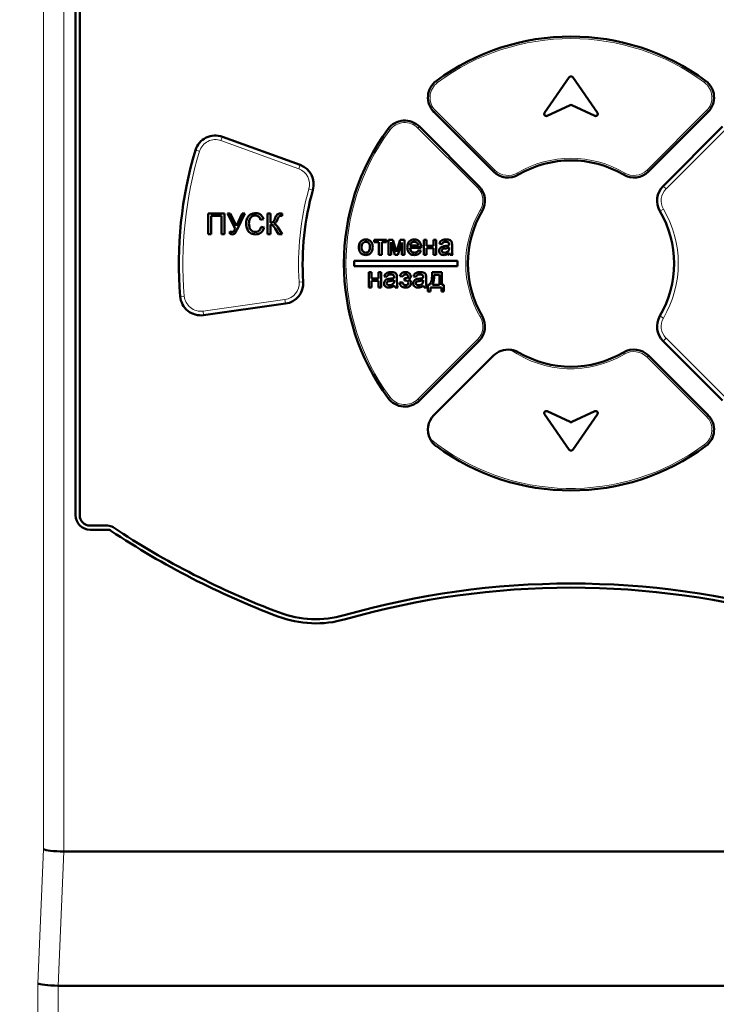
# Model space of a CAD drawing. Header units: millimetres. Extents: x 0 to 420, y 0 to 297.
# Tile 5 of 13: x 83 to 100, y 165 to 189. Entities that reach past the tile are written whole.
import ezdxf

# ---------------------------------------------------------------- set-up
doc = ezdxf.new("R2010")
doc.units = ezdxf.units.MM
doc.styles.add('SLDTEXTSTYLE0', font='TXT', dxfattribs={"width": 0.7, "bigfont": 'bigfont'})
doc.styles.add('SLDTEXTSTYLE1', font='TXT', dxfattribs={"width": 0.7})
doc.dimstyles.new('SLDDIMSTYLE0', dxfattribs={"dimtxt": 5, "dimasz": 5, "dimexe": 0, "dimexo": 0.0625, "dimgap": 1.25, "dimtad": 2, "dimdec": 1, "dimlfac": 2, "dimrnd": 1e-09, "dimzin": 12, "dimdsep": 46, "dimtxsty": 'SLDTEXTSTYLE1', "dimsah": 1, "dimcen": 0.09, "dimadec": 0, "dimazin": 3, "dimtfac": 1, "dimtdec": 3, "dimtofl": 0, "dimtmove": 0, "dimatfit": 3, "dimfxl": 0, "dimfrac": 2, "dimtolj": 1, "dimtzin": 12, "dimarcsym": 0})

# ---------------------------------------------------------------- blocks, each defined once
blk = doc.blocks.new('_D_1')
at = {"color": 7, "linetype": 'Continuous', "lineweight": 0}
for p, q in [((86.326, 224.239), (70.905, 224.239)), ((71.905, 224.239), (71.905, 99.739)), ((86.326, 99.739), (70.905, 99.739))]:
    blk.add_line(p, q, dxfattribs=at)
at = {"color": 7, "linetype": 'Continuous', "lineweight": 18}
for points in [[(71.905, 224.239), (71.136, 219.239), (72.674, 219.239)], [(71.905, 99.739), (72.674, 104.739), (71.136, 104.739)]]:
    blk.add_solid(points, dxfattribs=at)
at = {"color": 7, "linetype": 'Continuous', "lineweight": 18, "insert": (65.46, 160.388), "char_height": 5, "attachment_point": 1, "rotation": 90, "style": 'SLDTEXTSTYLE0'}
blk.add_mtext('В', dxfattribs=at)

msp = doc.modelspace()

# ---------------------------------------------------------------- linework, layer by layer
at = {"color": 9, "linetype": 'Continuous', "lineweight": 18}
for p, q in [((83.355, 206.544), (83.355, 168.596)), ((83.846, 206.544), (83.847, 168.539)), ((92.869, 187.217), (92.899, 187.177)), ((99.363, 187.177), (99.393, 187.217)), ((92.812, 186.461), (92.848, 186.496)), ((92.848, 186.496), (94.289, 185.055)), ((97.973, 185.055), (99.414, 186.496)), ((99.414, 186.496), (99.45, 186.461)), ((92.459, 186.107), (92.423, 186.072)), ((87.653, 185.768), (87.687, 185.862)), ((91.703, 186.05), (91.743, 186.021)), ((93.865, 184.63), (92.423, 186.072)), ((99.874, 186.037), (98.433, 184.595)), ((89.536, 185.083), (87.653, 185.768)), ((87.133, 185.508), (87.037, 185.537)), ((89.57, 185.177), (89.536, 185.083)), ((94.254, 185.019), (94.289, 185.055)), ((94.861, 184.942), (94.836, 184.985)), ((97.426, 184.985), (97.401, 184.942)), ((97.973, 185.055), (98.008, 185.019)), ((89.88, 184.57), (89.784, 184.597)), ((93.9, 184.666), (93.865, 184.63)), ((98.433, 184.595), (98.362, 184.666)), ((93.978, 184.058), (93.934, 184.084)), ((98.285, 184.058), (98.371, 184.109)), ((92.444, 183.203), (92.57, 183.227)), ((89.646, 182.346), (89.546, 182.339)), ((86.764, 182), (86.665, 181.991)), ((87.219, 181.637), (89.203, 181.916)), ((89.217, 181.817), (89.203, 181.916)), ((87.219, 181.637), (87.232, 181.538)), ((93.934, 181.494), (93.978, 181.519)), ((98.285, 181.519), (98.371, 181.468)), ((92.423, 179.505), (93.865, 180.947)), ((93.865, 180.947), (93.9, 180.911)), ((98.362, 180.911), (98.433, 180.982)), ((98.433, 180.982), (99.874, 179.541)), ((97.401, 180.635), (97.426, 180.592)), ((98.008, 180.558), (97.973, 180.522)), ((99.414, 179.081), (97.973, 180.522)), ((91.743, 179.557), (91.703, 179.527)), ((92.423, 179.505), (92.459, 179.47)), ((99.45, 179.116), (99.414, 179.081)), ((99.393, 178.36), (99.363, 178.4)), ((83.355, 168.596), (83.214, 165.346)), ((83.706, 165.289), (83.847, 168.539)), ((83.214, 165.346), (83.214, 117.434)), ((83.706, 117.434), (83.706, 165.289))]:
    msp.add_line(p, q, dxfattribs=at)
at = {"color": 7, "linetype": 'Continuous', "lineweight": 50}
for p, q in [((84.131, 176.689), (84.131, 204.939)), ((84.231, 204.939), (84.231, 176.689)), ((96.09, 187.301), (95.488, 186.441)), ((96.774, 186.441), (96.172, 187.301)), ((95.55, 186.367), (96.11, 186.628)), ((96.152, 186.628), (96.712, 186.367)), ((94.254, 185.019), (92.812, 186.461)), ((99.45, 186.461), (98.008, 185.019)), ((92.459, 186.107), (93.9, 184.666)), ((98.362, 184.666), (99.803, 186.107)), ((87.687, 185.862), (89.57, 185.177)), ((87.344, 183.503), (87.344, 184.003)), ((87.344, 184.003), (87.735, 184.003)), ((87.735, 184.003), (87.735, 183.503)), ((87.809, 184.003), (87.873, 184.003)), ((87.995, 183.636), (87.809, 184.003)), ((87.873, 184.003), (88.026, 183.701)), ((88.026, 183.701), (88.168, 184.003)), ((88.232, 184.003), (88.041, 183.614)), ((88.168, 184.003), (88.232, 184.003)), ((88.78, 184.003), (88.85, 184.003)), ((88.78, 183.503), (88.78, 184.003)), ((88.85, 184.003), (88.85, 183.778)), ((89.132, 184.002), (89.132, 183.944)), ((87.414, 183.945), (87.414, 183.503)), ((87.664, 183.945), (87.414, 183.945)), ((87.664, 183.503), (87.664, 183.945)), ((88.684, 183.864), (88.613, 183.849)), ((88.85, 183.734), (88.85, 183.503)), ((87.414, 183.503), (87.344, 183.503)), ((87.735, 183.503), (87.664, 183.503)), ((87.87, 183.509), (87.87, 183.567)), ((88.626, 183.679), (88.697, 183.663)), ((88.85, 183.503), (88.78, 183.503)), ((89.05, 183.503), (88.967, 183.636)), ((89.03, 183.667), (89.132, 183.503)), ((89.132, 183.503), (89.05, 183.503)), ((91.365, 183.309), (91.365, 183.366)), ((91.365, 183.366), (91.66, 183.366)), ((91.48, 183.309), (91.365, 183.309)), ((91.48, 183.001), (91.48, 183.309)), ((91.66, 183.309), (91.545, 183.309)), ((91.545, 183.309), (91.545, 183.001)), ((91.66, 183.366), (91.66, 183.309)), ((91.711, 183.366), (91.816, 183.366)), ((91.711, 183.001), (91.711, 183.366)), ((91.865, 183.001), (91.775, 183.309)), ((91.775, 183.309), (91.775, 183.001)), ((91.816, 183.366), (91.903, 183.074)), ((91.903, 183.074), (91.996, 183.366)), ((92.032, 183.295), (91.938, 183.001)), ((91.996, 183.366), (92.096, 183.366)), ((92.032, 183.001), (92.032, 183.295)), ((92.096, 183.366), (92.096, 183.001)), ((92.57, 183.366), (92.634, 183.366)), ((92.57, 183.001), (92.57, 183.366)), ((92.634, 183.366), (92.634, 183.219)), ((92.801, 183.219), (92.801, 183.366)), ((92.801, 183.366), (92.865, 183.366)), ((92.865, 183.366), (92.865, 183.001)), ((93.006, 183.257), (92.942, 183.264)), ((93.25, 183.238), (93.25, 183.16)), ((91.545, 183.001), (91.48, 183.001)), ((91.775, 183.001), (91.711, 183.001)), ((91.938, 183.001), (91.865, 183.001)), ((92.096, 183.001), (92.032, 183.001)), ((92.23, 183.225), (92.436, 183.225)), ((92.499, 183.168), (92.23, 183.168)), ((92.435, 183.11), (92.498, 183.104)), ((92.634, 183.001), (92.57, 183.001)), ((92.634, 183.219), (92.801, 183.219)), ((92.801, 183.161), (92.634, 183.161)), ((92.634, 183.161), (92.634, 183.001)), ((92.801, 183.001), (92.801, 183.161)), ((92.865, 183.001), (92.801, 183.001)), ((93.179, 183.156), (93.179, 183.174)), ((93.269, 183.001), (93.205, 183.001)), ((90.881, 182.851), (90.881, 182.726)), ((93.381, 182.851), (90.881, 182.851)), ((93.381, 182.726), (93.381, 182.851)), ((90.881, 182.726), (93.381, 182.726)), ((91.237, 182.576), (91.301, 182.576)), ((91.237, 182.211), (91.237, 182.576)), ((91.301, 182.576), (91.301, 182.429)), ((91.468, 182.429), (91.468, 182.576)), ((91.468, 182.576), (91.532, 182.576)), ((91.532, 182.576), (91.532, 182.211)), ((92.769, 182.576), (93.006, 182.576)), ((93.006, 182.576), (93.006, 182.269)), ((91.301, 182.429), (91.468, 182.429)), ((91.468, 182.371), (91.301, 182.371)), ((91.301, 182.371), (91.301, 182.211)), ((91.468, 182.211), (91.468, 182.371)), ((91.673, 182.467), (91.609, 182.474)), ((91.846, 182.366), (91.846, 182.384)), ((91.916, 182.448), (91.916, 182.37)), ((91.98, 182.326), (92.051, 182.333)), ((92.057, 182.474), (91.987, 182.48)), ((92.096, 182.378), (92.096, 182.435)), ((92.378, 182.467), (92.314, 182.474)), ((92.551, 182.366), (92.551, 182.384)), ((92.621, 182.448), (92.621, 182.37)), ((92.942, 182.519), (92.82, 182.519)), ((92.942, 182.269), (92.942, 182.519)), ((91.301, 182.211), (91.237, 182.211)), ((91.532, 182.211), (91.468, 182.211)), ((91.936, 182.211), (91.871, 182.211)), ((92.641, 182.211), (92.577, 182.211)), ((92.666, 182.109), (92.666, 182.269)), ((92.666, 182.269), (92.705, 182.269)), ((92.724, 182.109), (92.666, 182.109)), ((92.993, 182.211), (92.724, 182.211)), ((92.724, 182.211), (92.724, 182.109)), ((92.775, 182.269), (92.942, 182.269)), ((92.993, 182.109), (92.993, 182.211)), ((93.051, 182.109), (92.993, 182.109)), ((93.006, 182.269), (93.051, 182.269)), ((93.051, 182.269), (93.051, 182.109)), ((89.217, 181.817), (87.232, 181.538)), ((93.9, 180.911), (92.459, 179.47)), ((99.803, 179.47), (98.362, 180.911)), ((94.254, 180.558), (92.812, 179.116)), ((98.008, 180.558), (99.45, 179.116)), ((96.11, 178.949), (95.55, 179.21)), ((96.712, 179.21), (96.152, 178.949)), ((95.488, 179.136), (96.09, 178.276)), ((96.172, 178.276), (96.774, 179.136)), ((84.481, 176.439), (84.905, 176.439)), ((84.905, 176.339), (84.481, 176.339)), ((83.847, 168.539), (108.515, 168.539)), ((83.706, 165.289), (108.656, 165.289))]:
    msp.add_line(p, q, dxfattribs=at)
for centre, radius, start, end in [((96.131, 182.789), 5.5, 53.6269, 126.3731), ((96.131, 187.273), 0.05, 35, 145), ((93.166, 186.814), 0.5, 126.3731, 225), ((99.096, 186.814), 0.5, 315, 53.6269), ((96.131, 186.583), 0.05, 65, 115), ((95.529, 186.413), 0.05, 145, 295), ((96.733, 186.413), 0.05, 245, 35), ((92.105, 185.754), 0.5, 45, 143.6269), ((87.516, 185.392), 0.5, 70, 163.1847), ((96.131, 182.789), 5.5, 143.6269, 216.3731), ((96.131, 182.789), 9.5, 163.1847, 184.8153), ((89.399, 184.707), 0.5, 344.096, 70), ((96.131, 182.789), 2.5, 59.4775, 120.5225), ((94.607, 185.373), 0.5, 225, 300.5225), ((97.655, 185.373), 0.5, 239.4775, 315), ((96.131, 182.789), 6.5, 164.096, 183.904), ((93.547, 184.312), 0.5, 329.4775, 45), ((98.715, 184.312), 0.5, 135, 210.5225), ((96.131, 182.789), 2.5, 149.4775, 210.5225), ((96.131, 182.789), 2.5, 329.4775, 30.5225), ((89.147, 182.312), 0.5, 278, 3.904), ((87.163, 182.033), 0.5, 184.8153, 278), ((93.547, 181.265), 0.5, 315, 30.5225), ((98.715, 181.265), 0.5, 149.4775, 225), ((94.607, 180.204), 0.5, 83.1532, 135), ((96.131, 182.789), 2.5, 239.4775, 300.5225), ((97.655, 180.204), 0.5, 45, 120.5225), ((92.105, 179.823), 0.5, 216.3731, 315), ((95.529, 179.164), 0.05, 65, 215), ((96.733, 179.164), 0.05, 325, 115), ((93.166, 178.763), 0.5, 135, 206.5631), ((96.131, 178.994), 0.05, 245, 295), ((99.096, 178.763), 0.5, 306.3731, 45), ((96.131, 182.789), 5.5, 233.6269, 306.3731), ((96.131, 178.305), 0.05, 215, 325), ((84.481, 176.689), 0.35, 180, 270), ((84.481, 176.689), 0.25, 180, 270), ((84.905, 176.189), 0.25, 56.333, 90), ((84.905, 176.189), 0.15, 56.333, 90), ((96.131, 193.042), 20, 236.333, 249.3202), ((96.131, 193.042), 20.1, 236.333, 249.3202), ((96.131, 155.035), 20, 74.0577, 105.9423), ((96.131, 155.035), 19.9, 74.0577, 105.9423), ((89.951, 176.67), 2.6, 249.3202, 285.9423), ((89.951, 176.67), 2.5, 249.3202, 285.9423)]:
    msp.add_arc(centre, radius, start, end, dxfattribs=at)
at = {"color": 9, "linetype": 'Continuous', "lineweight": 18}
for centre, radius, start, end in [((96.131, 182.789), 5.45, 53.6269, 126.3731), ((93.166, 186.814), 0.45, 126.3731, 225), ((99.096, 186.814), 0.45, 315, 53.6269), ((92.105, 185.754), 0.45, 45, 143.6269), ((96.131, 182.789), 5.45, 143.6269, 216.3731), ((87.516, 185.392), 0.4, 70, 163.1847), ((96.131, 182.789), 9.4, 163.1847, 184.8153), ((96.131, 182.789), 2.55, 59.4775, 120.5225), ((89.399, 184.707), 0.4, 344.096, 70), ((94.607, 185.373), 0.45, 225, 300.5225), ((97.655, 185.373), 0.45, 239.4775, 315), ((96.131, 182.789), 6.6, 164.096, 183.904), ((93.547, 184.312), 0.45, 329.4775, 45), ((98.715, 184.312), 0.4, 135, 210.5225), ((96.131, 182.789), 2.55, 149.4775, 210.5225), ((96.131, 182.789), 2.6, 329.4775, 30.5225), ((89.147, 182.312), 0.4, 278, 3.904), ((87.163, 182.033), 0.4, 184.8153, 278), ((93.547, 181.265), 0.45, 315, 30.5225), ((98.715, 181.265), 0.4, 149.4775, 225), ((96.131, 182.789), 2.55, 234.9615, 300.5225), ((97.655, 180.204), 0.45, 45, 120.5225), ((92.105, 179.823), 0.45, 216.3731, 315), ((99.096, 178.763), 0.45, 306.3731, 45), ((96.131, 182.789), 5.45, 231.2346, 306.3731)]:
    msp.add_arc(centre, radius, start, end, dxfattribs=at)
at = {"color": 7, "linetype": 'Continuous', "lineweight": 50}
for centre, end_param in [((83.846, 168.596), 4.716951), ((83.705, 165.346), 4.71695)]:
    msp.add_ellipse(centre, major_axis=(0.5, -0.011), ratio=0.113784, start_param=3.329401, end_param=end_param, dxfattribs=at)
for points, knots in [([(88.261, 183.756), (88.263, 183.793), (88.269, 183.865), (88.324, 183.953), (88.406, 184.001), (88.463, 184.007), (88.491, 184.009)], [0, 0, 0, 0, 0.2805102, 0.5595581, 0.7796162, 1, 1, 1, 1]), ([(88.491, 184.009), (88.515, 184.007), (88.564, 184.004), (88.625, 183.968), (88.665, 183.918), (88.677, 183.882), (88.684, 183.864)], [0, 0, 0, 0, 0.280059, 0.559379, 0.779555, 1, 1, 1, 1]), ([(88.961, 183.883), (88.974, 183.917), (88.993, 183.965), (89.049, 183.999), (89.077, 184.001), (89.091, 184.003)], [0, 0, 0, 0, 0.558559, 0.779306, 1, 1, 1, 1]), ([(89.091, 184.003), (89.099, 184.003), (89.113, 184.003), (89.126, 184.002), (89.132, 184.002)], [0, 0, 0, 0, 0.560176, 1, 1, 1, 1]), ([(88.492, 183.496), (88.455, 183.499), (88.38, 183.505), (88.301, 183.581), (88.267, 183.67), (88.263, 183.728), (88.261, 183.756)], [0, 0, 0, 0, 0.279942, 0.558082, 0.778909, 1, 1, 1, 1]), ([(88.488, 183.951), (88.47, 183.95), (88.435, 183.948), (88.387, 183.921), (88.339, 183.86), (88.334, 183.799), (88.331, 183.757)], [0, 0, 0, 0, 0.1872, 0.373883, 0.560757, 1, 1, 1, 1]), ([(88.331, 183.757), (88.333, 183.73), (88.335, 183.676), (88.364, 183.605), (88.422, 183.561), (88.465, 183.557), (88.486, 183.554)], [0, 0, 0, 0, 0.281219, 0.560711, 0.780136, 1, 1, 1, 1]), ([(88.613, 183.849), (88.608, 183.864), (88.597, 183.895), (88.566, 183.931), (88.526, 183.949), (88.501, 183.951), (88.488, 183.951)], [0, 0, 0, 0, 0.2805703, 0.5596952, 0.7796342, 1, 1, 1, 1]), ([(88.85, 183.778), (88.867, 183.779), (88.899, 183.779), (88.939, 183.823), (88.953, 183.86), (88.961, 183.883)], [0, 0, 0, 0, 0.280864, 0.556812, 1, 1, 1, 1]), ([(88.967, 183.636), (88.957, 183.652), (88.941, 183.677), (88.916, 183.71), (88.886, 183.731), (88.862, 183.733), (88.85, 183.734)], [0, 0, 0, 0, 0.341013, 0.561563, 0.780419, 1, 1, 1, 1]), ([(89.022, 183.863), (89.015, 183.849), (89.005, 183.824), (88.988, 183.791), (88.965, 183.769), (88.946, 183.76), (88.936, 183.756)], [0, 0, 0, 0, 0.340525, 0.560701, 0.780017, 1, 1, 1, 1]), ([(88.936, 183.756), (88.948, 183.751), (88.97, 183.741), (89.002, 183.709), (89.019, 183.683), (89.03, 183.667)], [0, 0, 0, 0, 0.279311, 0.559498, 1, 1, 1, 1]), ([(89.058, 183.93), (89.05, 183.918), (89.035, 183.897), (89.026, 183.874), (89.022, 183.863)], [0, 0, 0, 0, 0.559053, 1, 1, 1, 1]), ([(89.105, 183.945), (89.096, 183.945), (89.078, 183.944), (89.064, 183.934), (89.058, 183.93)], [0, 0, 0, 0, 0.560958, 1, 1, 1, 1]), ([(89.119, 183.945), (89.116, 183.945), (89.112, 183.945), (89.107, 183.945), (89.105, 183.945)], [0, 0, 0, 0, 0.560026, 1, 1, 1, 1]), ([(89.132, 183.944), (89.13, 183.944), (89.125, 183.945), (89.121, 183.945), (89.119, 183.945)], [0, 0, 0, 0, 0.5599859, 1, 1, 1, 1]), ([(87.87, 183.567), (87.879, 183.563), (87.895, 183.555), (87.913, 183.554), (87.921, 183.554)], [0, 0, 0, 0, 0.559785, 1, 1, 1, 1]), ([(87.928, 183.496), (87.917, 183.497), (87.897, 183.499), (87.878, 183.506), (87.87, 183.509)], [0, 0, 0, 0, 0.5595687, 1, 1, 1, 1]), ([(87.921, 183.554), (87.932, 183.556), (87.955, 183.559), (87.979, 183.594), (87.989, 183.62), (87.995, 183.636)], [0, 0, 0, 0, 0.278135, 0.557389, 1, 1, 1, 1]), ([(88.041, 183.614), (88.029, 183.584), (88.012, 183.542), (87.967, 183.499), (87.941, 183.497), (87.928, 183.496)], [0, 0, 0, 0, 0.561866, 0.780309, 1, 1, 1, 1]), ([(88.486, 183.554), (88.505, 183.556), (88.543, 183.56), (88.602, 183.602), (88.617, 183.65), (88.626, 183.679)], [0, 0, 0, 0, 0.28075, 0.560904, 1, 1, 1, 1]), ([(88.697, 183.663), (88.688, 183.637), (88.672, 183.586), (88.619, 183.53), (88.556, 183.5), (88.513, 183.498), (88.492, 183.496)], [0, 0, 0, 0, 0.280263, 0.559551, 0.77959, 1, 1, 1, 1]), ([(90.993, 183.184), (90.995, 183.215), (90.997, 183.271), (91.033, 183.314), (91.048, 183.333)], [0, 0, 0, 0, 0.560963, 1, 1, 1, 1]), ([(91.048, 183.333), (91.067, 183.346), (91.101, 183.369), (91.142, 183.372), (91.16, 183.373)], [0, 0, 0, 0, 0.559033, 1, 1, 1, 1]), ([(91.16, 183.315), (91.143, 183.313), (91.107, 183.308), (91.062, 183.258), (91.059, 183.212), (91.057, 183.184)], [0, 0, 0, 0, 0.279656, 0.559539, 1, 1, 1, 1]), ([(91.16, 183.373), (91.186, 183.37), (91.239, 183.364), (91.296, 183.313), (91.323, 183.251), (91.326, 183.209), (91.327, 183.189)], [0, 0, 0, 0, 0.279582, 0.558636, 0.779009, 1, 1, 1, 1]), ([(91.262, 183.186), (91.262, 183.203), (91.26, 183.238), (91.238, 183.282), (91.201, 183.311), (91.174, 183.314), (91.16, 183.315)], [0, 0, 0, 0, 0.281049, 0.560257, 0.780169, 1, 1, 1, 1]), ([(92.166, 183.181), (92.168, 183.208), (92.171, 183.262), (92.211, 183.329), (92.271, 183.367), (92.314, 183.371), (92.335, 183.373)], [0, 0, 0, 0, 0.280744, 0.559792, 0.779676, 1, 1, 1, 1]), ([(92.335, 183.315), (92.321, 183.314), (92.292, 183.312), (92.258, 183.289), (92.236, 183.259), (92.232, 183.237), (92.23, 183.225)], [0, 0, 0, 0, 0.280187, 0.559706, 0.779632, 1, 1, 1, 1]), ([(92.335, 183.373), (92.362, 183.37), (92.415, 183.364), (92.471, 183.31), (92.497, 183.246), (92.499, 183.205), (92.5, 183.184)], [0, 0, 0, 0, 0.279382, 0.558385, 0.778884, 1, 1, 1, 1]), ([(92.412, 183.285), (92.399, 183.295), (92.376, 183.313), (92.348, 183.314), (92.335, 183.315)], [0, 0, 0, 0, 0.5586096, 1, 1, 1, 1]), ([(92.436, 183.225), (92.434, 183.238), (92.431, 183.259), (92.418, 183.277), (92.412, 183.285)], [0, 0, 0, 0, 0.560695, 1, 1, 1, 1]), ([(92.942, 183.264), (92.948, 183.284), (92.96, 183.323), (93.023, 183.368), (93.075, 183.371), (93.108, 183.373)], [0, 0, 0, 0, 0.280406, 0.559305, 1, 1, 1, 1]), ([(93.096, 183.315), (93.085, 183.315), (93.063, 183.314), (93.033, 183.305), (93.014, 183.282), (93.009, 183.266), (93.006, 183.257)], [0, 0, 0, 0, 0.280842, 0.559676, 0.77943, 1, 1, 1, 1]), ([(93.163, 183.296), (93.151, 183.303), (93.13, 183.314), (93.107, 183.315), (93.096, 183.315)], [0, 0, 0, 0, 0.557871, 1, 1, 1, 1]), ([(93.108, 183.373), (93.141, 183.371), (93.188, 183.369), (93.235, 183.33), (93.243, 183.305), (93.247, 183.293)], [0, 0, 0, 0, 0.559229, 0.779199, 1, 1, 1, 1]), ([(93.179, 183.247), (93.179, 183.257), (93.179, 183.275), (93.167, 183.29), (93.163, 183.296)], [0, 0, 0, 0, 0.5619297, 1, 1, 1, 1]), ([(93.179, 183.232), (93.179, 183.235), (93.179, 183.24), (93.179, 183.245), (93.179, 183.247)], [0, 0, 0, 0, 0.5600235, 1, 1, 1, 1]), ([(93.247, 183.293), (93.248, 183.283), (93.25, 183.264), (93.25, 183.246), (93.25, 183.238)], [0, 0, 0, 0, 0.559817, 1, 1, 1, 1]), ([(91.16, 182.995), (91.133, 182.997), (91.08, 183.003), (91.022, 183.056), (90.996, 183.121), (90.994, 183.163), (90.993, 183.184)], [0, 0, 0, 0, 0.2796, 0.55841, 0.778877, 1, 1, 1, 1]), ([(91.057, 183.184), (91.058, 183.166), (91.06, 183.131), (91.081, 183.086), (91.119, 183.057), (91.146, 183.054), (91.16, 183.052)], [0, 0, 0, 0, 0.281143, 0.560344, 0.780149, 1, 1, 1, 1]), ([(91.327, 183.189), (91.326, 183.162), (91.324, 183.107), (91.285, 183.039), (91.224, 183.001), (91.181, 182.997), (91.16, 182.995)], [0, 0, 0, 0, 0.281065, 0.559496, 0.779593, 1, 1, 1, 1]), ([(91.16, 183.052), (91.172, 183.053), (91.196, 183.056), (91.226, 183.075), (91.258, 183.117), (91.261, 183.157), (91.262, 183.186)], [0, 0, 0, 0, 0.187055, 0.374001, 0.560991, 1, 1, 1, 1]), ([(92.339, 182.995), (92.312, 182.997), (92.258, 183.002), (92.197, 183.053), (92.17, 183.117), (92.167, 183.16), (92.166, 183.181)], [0, 0, 0, 0, 0.279925, 0.558611, 0.778968, 1, 1, 1, 1]), ([(92.23, 183.168), (92.232, 183.151), (92.236, 183.118), (92.263, 183.079), (92.3, 183.056), (92.327, 183.053), (92.34, 183.052)], [0, 0, 0, 0, 0.280622, 0.559664, 0.77964, 1, 1, 1, 1]), ([(92.498, 183.104), (92.49, 183.085), (92.476, 183.049), (92.42, 183.003), (92.369, 182.998), (92.339, 182.995)], [0, 0, 0, 0, 0.280624, 0.560847, 1, 1, 1, 1]), ([(92.34, 183.052), (92.351, 183.053), (92.373, 183.054), (92.41, 183.07), (92.426, 183.095), (92.435, 183.11)], [0, 0, 0, 0, 0.281277, 0.561963, 1, 1, 1, 1]), ([(92.5, 183.184), (92.5, 183.181), (92.5, 183.176), (92.499, 183.17), (92.499, 183.168)], [0, 0, 0, 0, 0.5599986, 1, 1, 1, 1]), ([(92.936, 183.098), (92.937, 183.111), (92.94, 183.138), (92.968, 183.18), (93.001, 183.194), (93.021, 183.202)], [0, 0, 0, 0, 0.280418, 0.560987, 1, 1, 1, 1]), ([(93.055, 182.995), (93.038, 182.996), (93.005, 182.997), (92.964, 183.022), (92.939, 183.059), (92.937, 183.085), (92.936, 183.098)], [0, 0, 0, 0, 0.2808428, 0.5597592, 0.7797307, 1, 1, 1, 1]), ([(93.083, 183.154), (93.064, 183.152), (93.042, 183.15), (93.017, 183.137), (93.008, 183.127), (93.001, 183.115), (93, 183.106), (93, 183.102)], [0, 0, 0, 0, 0.500165, 0.625227, 0.750158, 0.875098, 1, 1, 1, 1]), ([(93, 183.102), (93, 183.096), (93.002, 183.084), (93.013, 183.069), (93.035, 183.054), (93.055, 183.053), (93.07, 183.052)], [0, 0, 0, 0, 0.1865681, 0.3733895, 0.5606004, 1, 1, 1, 1]), ([(93.021, 183.202), (93.03, 183.204), (93.048, 183.208), (93.065, 183.21), (93.073, 183.211)], [0, 0, 0, 0, 0.559914, 1, 1, 1, 1]), ([(93.186, 183.046), (93.164, 183.03), (93.125, 183.001), (93.076, 182.997), (93.055, 182.995)], [0, 0, 0, 0, 0.560015, 1, 1, 1, 1]), ([(93.07, 183.052), (93.092, 183.055), (93.133, 183.06), (93.158, 183.091), (93.169, 183.105)], [0, 0, 0, 0, 0.559758, 1, 1, 1, 1]), ([(93.073, 183.211), (93.093, 183.213), (93.129, 183.218), (93.164, 183.228), (93.179, 183.232)], [0, 0, 0, 0, 0.5601773, 1, 1, 1, 1]), ([(93.179, 183.174), (93.161, 183.169), (93.13, 183.16), (93.097, 183.156), (93.083, 183.154)], [0, 0, 0, 0, 0.55976, 1, 1, 1, 1]), ([(93.169, 183.105), (93.173, 183.114), (93.179, 183.13), (93.179, 183.148), (93.179, 183.156)], [0, 0, 0, 0, 0.558978, 1, 1, 1, 1]), ([(93.205, 183.001), (93.2, 183.009), (93.191, 183.023), (93.187, 183.039), (93.186, 183.046)], [0, 0, 0, 0, 0.559623, 1, 1, 1, 1]), ([(93.25, 183.16), (93.25, 183.141), (93.25, 183.111), (93.251, 183.07), (93.255, 183.034), (93.264, 183.012), (93.269, 183.001)], [0, 0, 0, 0, 0.340214, 0.560343, 0.780216, 1, 1, 1, 1]), ([(91.609, 182.474), (91.615, 182.494), (91.626, 182.533), (91.689, 182.578), (91.742, 182.581), (91.774, 182.583)], [0, 0, 0, 0, 0.280406, 0.559305, 1, 1, 1, 1]), ([(91.763, 182.525), (91.752, 182.525), (91.73, 182.524), (91.7, 182.515), (91.681, 182.492), (91.676, 182.476), (91.673, 182.467)], [0, 0, 0, 0, 0.280842, 0.559676, 0.77943, 1, 1, 1, 1]), ([(91.829, 182.506), (91.818, 182.513), (91.797, 182.524), (91.773, 182.525), (91.763, 182.525)], [0, 0, 0, 0, 0.557871, 1, 1, 1, 1]), ([(91.774, 182.583), (91.808, 182.581), (91.854, 182.579), (91.902, 182.54), (91.91, 182.515), (91.913, 182.503)], [0, 0, 0, 0, 0.5592289, 0.7791985, 1, 1, 1, 1]), ([(91.987, 182.48), (91.992, 182.497), (92.004, 182.53), (92.04, 182.564), (92.082, 182.581), (92.109, 182.582), (92.122, 182.583)], [0, 0, 0, 0, 0.280237, 0.559295, 0.779397, 1, 1, 1, 1]), ([(92.128, 182.525), (92.119, 182.525), (92.102, 182.523), (92.074, 182.507), (92.064, 182.486), (92.057, 182.474)], [0, 0, 0, 0, 0.280718, 0.560816, 1, 1, 1, 1]), ([(92.122, 182.583), (92.139, 182.582), (92.174, 182.58), (92.216, 182.556), (92.245, 182.52), (92.248, 182.493), (92.25, 182.48)], [0, 0, 0, 0, 0.28083, 0.560258, 0.780297, 1, 1, 1, 1]), ([(92.186, 182.48), (92.184, 182.488), (92.182, 182.503), (92.16, 182.522), (92.14, 182.524), (92.128, 182.525)], [0, 0, 0, 0, 0.279556, 0.559805, 1, 1, 1, 1]), ([(92.314, 182.474), (92.32, 182.494), (92.331, 182.533), (92.395, 182.578), (92.447, 182.581), (92.479, 182.583)], [0, 0, 0, 0, 0.280406, 0.559305, 1, 1, 1, 1]), ([(92.468, 182.525), (92.457, 182.525), (92.435, 182.524), (92.405, 182.515), (92.386, 182.492), (92.381, 182.476), (92.378, 182.467)], [0, 0, 0, 0, 0.2808421, 0.559676, 0.7794296, 1, 1, 1, 1]), ([(92.534, 182.506), (92.523, 182.513), (92.502, 182.524), (92.478, 182.525), (92.468, 182.525)], [0, 0, 0, 0, 0.557871, 1, 1, 1, 1]), ([(92.479, 182.583), (92.513, 182.581), (92.559, 182.579), (92.607, 182.54), (92.615, 182.515), (92.618, 182.503)], [0, 0, 0, 0, 0.5592289, 0.7791985, 1, 1, 1, 1]), ([(92.705, 182.269), (92.722, 182.301), (92.75, 182.354), (92.763, 182.436), (92.769, 182.506), (92.769, 182.553), (92.769, 182.576)], [0, 0, 0, 0, 0.33861, 0.559016, 0.779497, 1, 1, 1, 1]), ([(91.602, 182.308), (91.604, 182.321), (91.607, 182.348), (91.634, 182.39), (91.667, 182.404), (91.687, 182.412)], [0, 0, 0, 0, 0.280418, 0.560987, 1, 1, 1, 1]), ([(91.722, 182.205), (91.705, 182.206), (91.672, 182.207), (91.63, 182.232), (91.606, 182.269), (91.603, 182.295), (91.602, 182.308)], [0, 0, 0, 0, 0.280843, 0.559759, 0.779731, 1, 1, 1, 1]), ([(91.749, 182.364), (91.731, 182.362), (91.708, 182.36), (91.684, 182.347), (91.674, 182.337), (91.667, 182.325), (91.667, 182.316), (91.666, 182.312)], [0, 0, 0, 0, 0.500165, 0.625227, 0.750158, 0.875098, 1, 1, 1, 1]), ([(91.666, 182.312), (91.667, 182.306), (91.668, 182.294), (91.68, 182.279), (91.702, 182.264), (91.722, 182.263), (91.736, 182.262)], [0, 0, 0, 0, 0.1865681, 0.3733895, 0.5606004, 1, 1, 1, 1]), ([(91.687, 182.412), (91.697, 182.414), (91.714, 182.418), (91.732, 182.42), (91.74, 182.421)], [0, 0, 0, 0, 0.559914, 1, 1, 1, 1]), ([(91.736, 182.262), (91.759, 182.265), (91.799, 182.27), (91.825, 182.301), (91.836, 182.315)], [0, 0, 0, 0, 0.559758, 1, 1, 1, 1]), ([(91.74, 182.421), (91.76, 182.423), (91.796, 182.428), (91.83, 182.438), (91.846, 182.442)], [0, 0, 0, 0, 0.560177, 1, 1, 1, 1]), ([(91.846, 182.384), (91.828, 182.379), (91.796, 182.37), (91.764, 182.366), (91.749, 182.364)], [0, 0, 0, 0, 0.55976, 1, 1, 1, 1]), ([(91.846, 182.457), (91.846, 182.467), (91.845, 182.485), (91.834, 182.5), (91.829, 182.506)], [0, 0, 0, 0, 0.5619297, 1, 1, 1, 1]), ([(91.836, 182.315), (91.839, 182.324), (91.845, 182.34), (91.845, 182.358), (91.846, 182.366)], [0, 0, 0, 0, 0.5589776, 1, 1, 1, 1]), ([(91.846, 182.442), (91.846, 182.445), (91.846, 182.45), (91.846, 182.455), (91.846, 182.457)], [0, 0, 0, 0, 0.560023, 1, 1, 1, 1]), ([(91.913, 182.503), (91.914, 182.493), (91.916, 182.474), (91.916, 182.456), (91.916, 182.448)], [0, 0, 0, 0, 0.559817, 1, 1, 1, 1]), ([(91.916, 182.37), (91.916, 182.351), (91.917, 182.321), (91.918, 182.28), (91.922, 182.244), (91.931, 182.222), (91.936, 182.211)], [0, 0, 0, 0, 0.340214, 0.560343, 0.780216, 1, 1, 1, 1]), ([(92.123, 182.205), (92.103, 182.206), (92.064, 182.208), (92.016, 182.238), (91.99, 182.282), (91.984, 182.312), (91.98, 182.326)], [0, 0, 0, 0, 0.280406, 0.55912, 0.779231, 1, 1, 1, 1]), ([(92.051, 182.333), (92.054, 182.323), (92.059, 182.302), (92.079, 182.279), (92.103, 182.265), (92.12, 182.263), (92.128, 182.262)], [0, 0, 0, 0, 0.280311, 0.559877, 0.779976, 1, 1, 1, 1]), ([(92.096, 182.435), (92.115, 182.434), (92.139, 182.433), (92.165, 182.444), (92.176, 182.454), (92.184, 182.466), (92.185, 182.475), (92.186, 182.48)], [0, 0, 0, 0, 0.500338, 0.625339, 0.750401, 0.875132, 1, 1, 1, 1]), ([(92.108, 182.378), (92.106, 182.378), (92.102, 182.378), (92.098, 182.378), (92.096, 182.378)], [0, 0, 0, 0, 0.559973, 1, 1, 1, 1]), ([(92.192, 182.321), (92.191, 182.328), (92.19, 182.343), (92.177, 182.361), (92.151, 182.381), (92.126, 182.379), (92.108, 182.378)], [0, 0, 0, 0, 0.186651, 0.373284, 0.559572, 1, 1, 1, 1]), ([(92.256, 182.318), (92.254, 182.299), (92.249, 182.262), (92.211, 182.224), (92.166, 182.207), (92.137, 182.205), (92.123, 182.205)], [0, 0, 0, 0, 0.27922, 0.558114, 0.778772, 1, 1, 1, 1]), ([(92.128, 182.262), (92.137, 182.263), (92.155, 182.265), (92.177, 182.28), (92.19, 182.3), (92.191, 182.314), (92.192, 182.321)], [0, 0, 0, 0, 0.2801401, 0.55986, 0.7798678, 1, 1, 1, 1]), ([(92.25, 182.48), (92.249, 182.472), (92.247, 182.455), (92.23, 182.43), (92.211, 182.419), (92.2, 182.412)], [0, 0, 0, 0, 0.279852, 0.559819, 1, 1, 1, 1]), ([(92.2, 182.412), (92.209, 182.406), (92.227, 182.395), (92.251, 182.363), (92.254, 182.335), (92.256, 182.318)], [0, 0, 0, 0, 0.280872, 0.561195, 1, 1, 1, 1]), ([(92.307, 182.308), (92.309, 182.321), (92.312, 182.348), (92.34, 182.39), (92.372, 182.404), (92.392, 182.412)], [0, 0, 0, 0, 0.280418, 0.560987, 1, 1, 1, 1]), ([(92.427, 182.205), (92.41, 182.206), (92.377, 182.207), (92.335, 182.232), (92.311, 182.269), (92.309, 182.295), (92.307, 182.308)], [0, 0, 0, 0, 0.280843, 0.559759, 0.779731, 1, 1, 1, 1]), ([(92.455, 182.364), (92.436, 182.362), (92.413, 182.36), (92.389, 182.347), (92.379, 182.337), (92.373, 182.325), (92.372, 182.316), (92.371, 182.312)], [0, 0, 0, 0, 0.500165, 0.625227, 0.750158, 0.875098, 1, 1, 1, 1]), ([(92.371, 182.312), (92.372, 182.306), (92.373, 182.294), (92.385, 182.279), (92.407, 182.264), (92.427, 182.263), (92.442, 182.262)], [0, 0, 0, 0, 0.1865681, 0.3733895, 0.5606004, 1, 1, 1, 1]), ([(92.392, 182.412), (92.402, 182.414), (92.419, 182.418), (92.437, 182.42), (92.445, 182.421)], [0, 0, 0, 0, 0.559914, 1, 1, 1, 1]), ([(92.442, 182.262), (92.464, 182.265), (92.504, 182.27), (92.53, 182.301), (92.541, 182.315)], [0, 0, 0, 0, 0.559758, 1, 1, 1, 1]), ([(92.445, 182.421), (92.465, 182.423), (92.501, 182.428), (92.535, 182.438), (92.551, 182.442)], [0, 0, 0, 0, 0.560177, 1, 1, 1, 1]), ([(92.551, 182.384), (92.533, 182.379), (92.502, 182.37), (92.469, 182.366), (92.455, 182.364)], [0, 0, 0, 0, 0.55976, 1, 1, 1, 1]), ([(92.551, 182.457), (92.551, 182.467), (92.55, 182.485), (92.539, 182.5), (92.534, 182.506)], [0, 0, 0, 0, 0.56193, 1, 1, 1, 1]), ([(92.541, 182.315), (92.544, 182.324), (92.55, 182.34), (92.551, 182.358), (92.551, 182.366)], [0, 0, 0, 0, 0.558978, 1, 1, 1, 1]), ([(92.551, 182.442), (92.551, 182.445), (92.551, 182.45), (92.551, 182.455), (92.551, 182.457)], [0, 0, 0, 0, 0.5600235, 1, 1, 1, 1]), ([(92.618, 182.503), (92.619, 182.493), (92.621, 182.474), (92.621, 182.456), (92.621, 182.448)], [0, 0, 0, 0, 0.559817, 1, 1, 1, 1]), ([(92.621, 182.37), (92.622, 182.351), (92.622, 182.321), (92.623, 182.28), (92.627, 182.244), (92.636, 182.222), (92.641, 182.211)], [0, 0, 0, 0, 0.340214, 0.560343, 0.780216, 1, 1, 1, 1]), ([(92.82, 182.519), (92.819, 182.49), (92.817, 182.442), (92.808, 182.376), (92.796, 182.321), (92.782, 182.286), (92.775, 182.269)], [0, 0, 0, 0, 0.340095, 0.560159, 0.780171, 1, 1, 1, 1]), ([(91.852, 182.256), (91.83, 182.24), (91.791, 182.211), (91.743, 182.207), (91.722, 182.205)], [0, 0, 0, 0, 0.560015, 1, 1, 1, 1]), ([(91.871, 182.211), (91.866, 182.219), (91.857, 182.233), (91.854, 182.249), (91.852, 182.256)], [0, 0, 0, 0, 0.559623, 1, 1, 1, 1]), ([(92.557, 182.256), (92.535, 182.24), (92.496, 182.211), (92.448, 182.207), (92.427, 182.205)], [0, 0, 0, 0, 0.560015, 1, 1, 1, 1]), ([(92.577, 182.211), (92.571, 182.219), (92.562, 182.233), (92.559, 182.249), (92.557, 182.256)], [0, 0, 0, 0, 0.559623, 1, 1, 1, 1]), ([(94.667, 180.701), (94.695, 180.696), (94.764, 180.684), (94.826, 180.656), (94.861, 180.635), (94.861, 180.635)], [0, 0, 0, 0, 0.406416, 0.986441, 1, 1, 1, 1]), ([(92.869, 178.36), (92.869, 178.361), (92.832, 178.387), (92.775, 178.441), (92.735, 178.51), (92.719, 178.539)], [0, 0, 0, 0, 0.013736, 0.582972, 1, 1, 1, 1])]:
    msp.add_open_spline(points, degree=3, knots=knots, dxfattribs=at)
at = {"color": 9, "linetype": 'Continuous', "lineweight": 18}
msp.add_open_spline([(93.094, 183.06), (93.105, 183.052), (93.135, 183.029), (93.157, 182.998), (93.171, 182.978)], degree=3, knots=[0, 0, 0, 0, 0.368666, 1, 1, 1, 1], dxfattribs=at)

# ---------------------------------------------------------------- dimensions: what is measured, and where the dimension line sits
at = {"color": 7, "linetype": 'Continuous', "lineweight": 18}
dim = msp.add_linear_dim(base=(71.905, 99.739), p1=(86.336, 224.239), p2=(86.336, 99.739), angle=90, text='В', dimstyle='SLDDIMSTYLE0', dxfattribs=at)
dim.commit()
dim.dimension.update_dxf_attribs({"geometry": '_D_1', "text_midpoint": (71.905, 161.989), "dimtype": 160})

doc.saveas('drawing.dxf')
